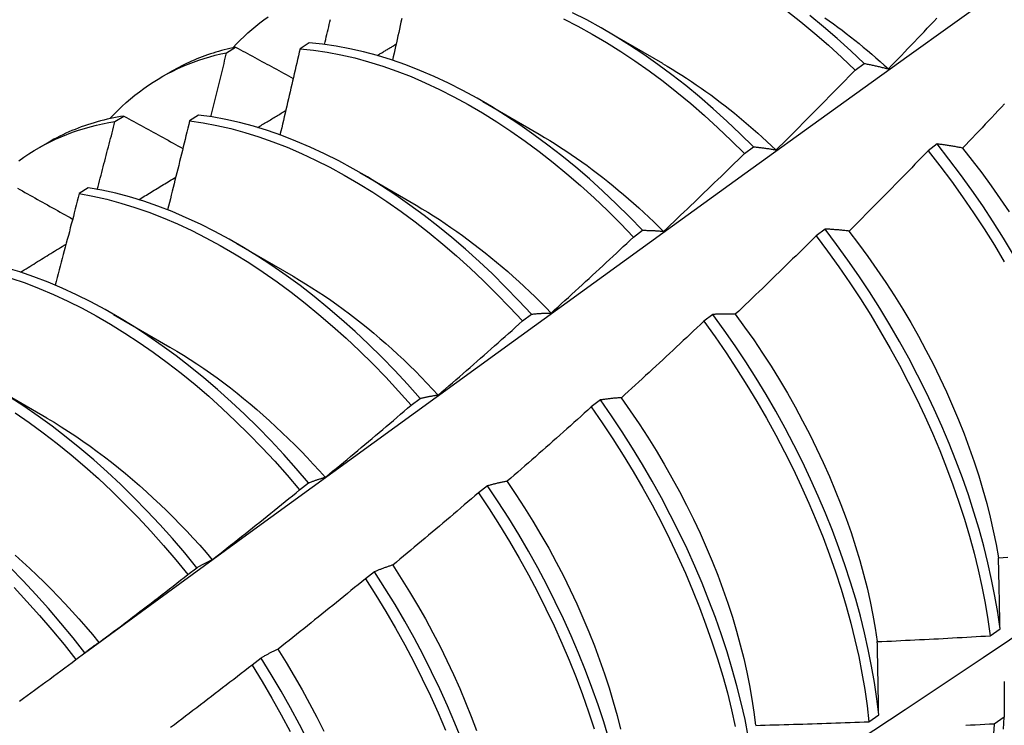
# Model space of a CAD drawing. Header units: inches. Extents: x 13 to 154, y 13 to 90.
# Tile 48 of 56: x 137.645 to 137.923, y 59.904 to 60.103. Entities that reach past the tile are written whole.
import ezdxf

# ---------------------------------------------------------------- set-up
doc = ezdxf.new("R2010")
doc.units = ezdxf.units.IN
doc.header["$MEASUREMENT"] = 0
doc.layers.add('Visible Edges(ANSI)', color=7, linetype='Continuous', lineweight=25)

msp = doc.modelspace()

# ---------------------------------------------------------------- linework, layer by layer
at = {"layer": 'Visible Edges(ANSI)'}
for p, q in [((137.81026, 60.10024), (137.82621, 60.09101)), ((137.70305, 60.094), (137.7056, 60.09556)), ((137.72635, 60.09677), (137.72382, 60.09513)), ((137.88071, 60.08905), (137.88324, 60.09095)), ((137.6846, 60.08707), (137.68741, 60.08869)), ((137.77547, 60.0802), (137.79142, 60.07097)), ((137.67149, 60.07454), (137.67404, 60.07611)), ((137.69512, 60.07638), (137.69259, 60.07473)), ((137.6498, 60.06703), (137.65261, 60.06865)), ((137.90387, 60.06821), (137.90131, 60.06627)), ((137.84941, 60.06553), (137.85195, 60.06743)), ((137.74067, 60.06016), (137.75662, 60.05093)), ((137.66392, 60.05584), (137.6614, 60.05418)), ((137.81807, 60.04191), (137.8206, 60.04383)), ((137.87221, 60.04417), (137.86965, 60.04223)), ((137.70587, 60.04012), (137.72182, 60.03089)), ((137.67107, 60.02008), (137.68702, 60.01085)), ((137.78666, 60.0182), (137.7892, 60.02012)), ((137.84049, 60.02006), (137.83793, 60.01811)), ((137.63627, 60.00004), (137.65222, 59.99081)), ((137.75521, 59.9944), (137.75775, 59.99633)), ((137.8087, 59.99588), (137.80612, 59.99392)), ((137.72369, 59.97052), (137.72624, 59.97245)), ((137.77683, 59.97163), (137.77425, 59.96967)), ((137.6921, 59.94656), (137.69466, 59.9485)), ((137.74488, 59.94733), (137.74229, 59.94537)), ((137.91889, 59.92928), (137.92166, 59.93125)), ((137.66046, 59.92252), (137.66302, 59.92446)), ((137.71284, 59.92298), (137.71025, 59.92101)), ((137.88458, 59.905), (137.88736, 59.90696)), ((137.92283, 59.90625), (137.92, 59.90432))]:
    msp.add_line(p, q, dxfattribs=at)
at = {"layer": 'Visible Edges(ANSI)', "flags": 128}
for points in [[(137.66291, 59.92439), (137.68634, 59.94146), (137.70974, 59.9585), (137.7331, 59.9755), (137.75645, 59.99246), (137.77976, 60.00938), (137.80305, 60.02626), (137.82632, 60.04309), (137.84956, 60.05988), (137.87278, 60.07663), (137.89599, 60.09333), (137.91917, 60.10998), (137.94234, 60.12658), (137.96549, 60.14313), (137.98862, 60.15964), (138.01174, 60.17608), (138.03485, 60.19248), (138.05795, 60.20882), (138.08104, 60.22511), (138.10412, 60.24134)], [(137.70484, 60.0954), (137.70587, 60.09649), (137.70692, 60.09755), (137.70798, 60.09859), (137.70907, 60.09959), (137.71018, 60.10057), (137.7113, 60.10151), (137.71245, 60.10243), (137.71362, 60.10331), (137.7148, 60.10417)], [(137.85195, 60.06743), (137.84822, 60.07112), (137.84444, 60.0747), (137.84062, 60.07815), (137.83675, 60.08149), (137.83285, 60.08469), (137.82891, 60.08777), (137.82495, 60.0907), (137.82096, 60.0935), (137.81695, 60.09616), (137.81292, 60.09867), (137.80889, 60.10103), (137.80484, 60.10324), (137.8008, 60.10529)], [(137.86143, 60.10578), (137.86537, 60.10269), (137.86927, 60.09946), (137.87313, 60.09611), (137.87694, 60.09264), (137.88071, 60.08905)], [(137.88324, 60.09095), (137.87947, 60.09453), (137.87565, 60.09799), (137.87178, 60.10133), (137.86788, 60.10454)], [(137.87211, 60.10389), (137.87334, 60.10302), (137.87456, 60.10214), (137.87578, 60.10125), (137.87699, 60.10034), (137.8782, 60.09942), (137.87941, 60.09848), (137.88062, 60.09753), (137.88182, 60.09656), (137.88301, 60.09558), (137.88421, 60.09459), (137.88539, 60.09358), (137.88658, 60.09256), (137.88776, 60.09152), (137.88893, 60.09047), (137.8901, 60.08941)], [(137.8901, 60.08942), (137.89102, 60.09037), (137.89194, 60.09133), (137.89286, 60.09228), (137.89378, 60.09323), (137.8947, 60.09419), (137.89561, 60.09514), (137.89653, 60.0961), (137.89744, 60.09705), (137.89836, 60.09801), (137.89927, 60.09897), (137.90018, 60.09993), (137.90109, 60.10089), (137.902, 60.10185), (137.90291, 60.10281), (137.90382, 60.10377)], [(137.73073, 60.09632), (137.7309, 60.09703), (137.73107, 60.09774), (137.73123, 60.09845), (137.7314, 60.09915), (137.73157, 60.09986), (137.73173, 60.10057), (137.7319, 60.10128), (137.73206, 60.10199), (137.73223, 60.10269), (137.73239, 60.1034)], [(137.75255, 60.10362), (137.75234, 60.10264), (137.75212, 60.10166), (137.7519, 60.10068), (137.75169, 60.0997), (137.75147, 60.09872), (137.75126, 60.09774), (137.75104, 60.09676), (137.75082, 60.09578), (137.7506, 60.0948), (137.75038, 60.09382), (137.75016, 60.09283), (137.74994, 60.09185)], [(137.7983, 60.10352), (137.80234, 60.10145), (137.80638, 60.09923), (137.81041, 60.09686), (137.81444, 60.09434), (137.81845, 60.09167), (137.82244, 60.08887), (137.8264, 60.08592), (137.83034, 60.08283), (137.83424, 60.07962), (137.8381, 60.07628), (137.84192, 60.07281), (137.84569, 60.06923), (137.84941, 60.06553)], [(137.7056, 60.09556), (137.70479, 60.09539), (137.70398, 60.0952), (137.70318, 60.09501), (137.70238, 60.0948), (137.70159, 60.09459), (137.7008, 60.09437), (137.70001, 60.09413), (137.69923, 60.09389), (137.69846, 60.09364), (137.69769, 60.09337), (137.69692, 60.0931), (137.69616, 60.09282), (137.6954, 60.09253), (137.69465, 60.09223), (137.6939, 60.09192), (137.69316, 60.0916), (137.69242, 60.09126), (137.69169, 60.09092), (137.69097, 60.09058), (137.69024, 60.09022), (137.68953, 60.08985), (137.68882, 60.08947), (137.68811, 60.08908), (137.68741, 60.08869)], [(137.7056, 60.09556), (137.70628, 60.0952), (137.70695, 60.09483), (137.70762, 60.09446), (137.7083, 60.0941), (137.70898, 60.09373), (137.70965, 60.09336), (137.71033, 60.093), (137.71101, 60.09263), (137.71168, 60.09226), (137.71236, 60.09189), (137.71304, 60.09153), (137.71372, 60.09116), (137.7144, 60.09079), (137.71508, 60.09043), (137.71576, 60.09006), (137.71644, 60.08969), (137.71712, 60.08932), (137.7178, 60.08896), (137.71848, 60.08859), (137.71916, 60.08822), (137.71984, 60.08785), (137.72053, 60.08748), (137.72121, 60.08712), (137.72189, 60.08675)], [(137.8206, 60.04383), (137.81693, 60.04762), (137.8132, 60.0513), (137.80942, 60.05487), (137.80559, 60.05832), (137.80172, 60.06164), (137.79782, 60.06484), (137.79388, 60.0679), (137.78991, 60.07083), (137.78592, 60.07362), (137.78191, 60.07627), (137.77788, 60.07877), (137.77385, 60.08112), (137.76981, 60.08332), (137.76576, 60.08537), (137.76173, 60.08725), (137.7577, 60.08898), (137.75368, 60.09054), (137.74969, 60.09194), (137.74571, 60.09317), (137.74177, 60.09423), (137.73785, 60.09512), (137.73398, 60.09585), (137.73014, 60.0964), (137.72635, 60.09677)], [(137.74561, 60.0932), (137.74583, 60.09333), (137.74605, 60.09347), (137.74628, 60.0936), (137.7465, 60.09373), (137.74672, 60.09387), (137.74695, 60.094), (137.74717, 60.09413), (137.74739, 60.09427), (137.74762, 60.0944), (137.74784, 60.09453), (137.74806, 60.09467), (137.74828, 60.0948), (137.74851, 60.09493), (137.74873, 60.09507), (137.74895, 60.0952), (137.74918, 60.09533), (137.7494, 60.09547), (137.74962, 60.0956), (137.74985, 60.09574), (137.75007, 60.09587), (137.75029, 60.096), (137.75052, 60.09614), (137.75074, 60.09627), (137.75096, 60.0964)], [(137.67004, 60.07536), (137.67116, 60.07655), (137.67231, 60.0777), (137.67348, 60.07882), (137.67467, 60.07991), (137.67589, 60.08096), (137.67713, 60.08197), (137.67839, 60.08295), (137.67968, 60.0839), (137.68098, 60.08481), (137.68231, 60.08568), (137.68366, 60.08652), (137.68504, 60.08732), (137.68643, 60.08808), (137.68785, 60.0888), (137.68928, 60.08949), (137.69074, 60.09015), (137.69221, 60.09076), (137.6937, 60.09134), (137.69522, 60.09187), (137.69675, 60.09237), (137.6983, 60.09284), (137.69986, 60.09326), (137.70145, 60.09365), (137.70305, 60.094)], [(137.6986, 60.0759), (137.69879, 60.07666), (137.69897, 60.07741), (137.69916, 60.07816), (137.69935, 60.07892), (137.69954, 60.07967), (137.69972, 60.08043), (137.69991, 60.08118), (137.7001, 60.08194), (137.70028, 60.08269), (137.70047, 60.08344), (137.70066, 60.0842), (137.70084, 60.08495), (137.70103, 60.08571), (137.70121, 60.08646), (137.7014, 60.08721), (137.70158, 60.08797), (137.70177, 60.08872), (137.70195, 60.08947), (137.70213, 60.09023), (137.70232, 60.09098), (137.7025, 60.09174), (137.70268, 60.09249), (137.70287, 60.09324), (137.70305, 60.094)], [(137.72382, 60.09513), (137.72359, 60.09412), (137.72336, 60.0931), (137.72313, 60.09209), (137.72289, 60.09108), (137.72266, 60.09006), (137.72243, 60.08905), (137.72219, 60.08803), (137.72196, 60.08702), (137.72172, 60.086), (137.72149, 60.08499), (137.72125, 60.08397), (137.72101, 60.08296), (137.72078, 60.08195), (137.72054, 60.08093), (137.7203, 60.07991), (137.72006, 60.0789), (137.71982, 60.07788), (137.71958, 60.07687), (137.71934, 60.07585), (137.7191, 60.07484), (137.71886, 60.07382), (137.71862, 60.07281), (137.71838, 60.07179), (137.71814, 60.07077)], [(137.72382, 60.09513), (137.72762, 60.09474), (137.73146, 60.09418), (137.73534, 60.09344), (137.73925, 60.09254), (137.7432, 60.09146), (137.74718, 60.09022), (137.75118, 60.08881), (137.75519, 60.08723), (137.75922, 60.0855), (137.76326, 60.0836), (137.7673, 60.08154), (137.77134, 60.07933), (137.77538, 60.07697), (137.7794, 60.07446), (137.78341, 60.0718), (137.7874, 60.069), (137.79137, 60.06606), (137.79531, 60.06298), (137.79921, 60.05977), (137.80307, 60.05644), (137.8069, 60.05298), (137.81067, 60.0494), (137.8144, 60.04571), (137.81807, 60.04191)], [(137.82622, 60.09097), (137.8276, 60.09016), (137.82897, 60.08934), (137.83034, 60.0885), (137.83171, 60.08764), (137.83308, 60.08676), (137.83445, 60.08586), (137.83581, 60.08493), (137.83717, 60.08399), (137.83853, 60.08304), (137.83988, 60.08206), (137.84123, 60.08106), (137.84257, 60.08004), (137.84392, 60.07901), (137.84525, 60.07796), (137.84659, 60.07689), (137.84791, 60.0758), (137.84924, 60.07469), (137.85055, 60.07357), (137.85187, 60.07243), (137.85317, 60.07127), (137.85447, 60.0701), (137.85577, 60.06891), (137.85705, 60.06771), (137.85834, 60.06649)], [(137.88324, 60.09095), (137.88352, 60.0909), (137.8838, 60.09084), (137.88408, 60.09079), (137.88436, 60.09073), (137.88464, 60.09068), (137.88492, 60.09062), (137.8852, 60.09056), (137.88549, 60.0905), (137.88577, 60.09044), (137.88605, 60.09038), (137.88634, 60.09032), (137.88662, 60.09026), (137.88691, 60.09019), (137.8872, 60.09013), (137.88748, 60.09006), (137.88777, 60.08999), (137.88806, 60.08993), (137.88835, 60.08986), (137.88864, 60.08979), (137.88893, 60.08972), (137.88922, 60.08964), (137.88952, 60.08957), (137.88981, 60.0895), (137.8901, 60.08942)], [(137.85836, 60.06652), (137.8593, 60.06745), (137.86024, 60.06838), (137.86118, 60.06931), (137.86212, 60.07024), (137.86306, 60.07117), (137.86399, 60.0721), (137.86493, 60.07304), (137.86586, 60.07397), (137.8668, 60.07491), (137.86773, 60.07585), (137.86866, 60.07678), (137.86959, 60.07772), (137.87053, 60.07866), (137.87146, 60.0796), (137.87239, 60.08054), (137.87331, 60.08149), (137.87424, 60.08243), (137.87517, 60.08337), (137.8761, 60.08432), (137.87702, 60.08526), (137.87795, 60.08621), (137.87887, 60.08715), (137.87979, 60.0881), (137.88071, 60.08905)], [(137.92295, 60.07956), (137.92204, 60.07859), (137.92113, 60.07763), (137.92022, 60.07666), (137.91931, 60.0757), (137.9184, 60.07473), (137.91749, 60.07377), (137.91657, 60.07281), (137.91566, 60.07185), (137.91474, 60.07089), (137.91383, 60.06993), (137.91291, 60.06897), (137.91199, 60.06801), (137.91107, 60.06705)], [(137.67404, 60.07611), (137.67308, 60.07596), (137.67212, 60.07578), (137.67117, 60.0756), (137.67022, 60.0754), (137.66928, 60.07519), (137.66834, 60.07496), (137.66742, 60.07472), (137.66649, 60.07447), (137.66558, 60.0742), (137.66467, 60.07392), (137.66376, 60.07363), (137.66286, 60.07333), (137.66197, 60.07301), (137.66109, 60.07268), (137.66021, 60.07233), (137.65934, 60.07198), (137.65847, 60.0716), (137.65761, 60.07122), (137.65676, 60.07082), (137.65592, 60.07041), (137.65508, 60.06999), (137.65425, 60.06956), (137.65343, 60.06911), (137.65261, 60.06865)], [(137.67404, 60.07611), (137.67473, 60.07573), (137.67542, 60.07535), (137.67611, 60.07497), (137.6768, 60.07459), (137.67749, 60.07421), (137.67818, 60.07383), (137.67887, 60.07345), (137.67956, 60.07307), (137.68025, 60.07268), (137.68094, 60.0723), (137.68164, 60.07192), (137.68233, 60.07154), (137.68302, 60.07116), (137.68372, 60.07077), (137.68441, 60.07039), (137.68511, 60.07001), (137.68581, 60.06963), (137.6865, 60.06924), (137.6872, 60.06886), (137.6879, 60.06848), (137.68859, 60.0681), (137.68929, 60.06771), (137.68999, 60.06733), (137.69069, 60.06695)], [(137.7892, 60.02012), (137.78559, 60.02401), (137.78191, 60.0278), (137.77818, 60.03148), (137.7744, 60.03504), (137.77057, 60.03848), (137.7667, 60.0418), (137.76279, 60.04499), (137.75885, 60.04804), (137.75488, 60.05096), (137.75088, 60.05375), (137.74687, 60.05639), (137.74284, 60.05888), (137.73881, 60.06122), (137.73477, 60.06341), (137.73073, 60.06544), (137.72669, 60.06732), (137.72266, 60.06904), (137.71865, 60.07059), (137.71465, 60.07198), (137.71068, 60.0732), (137.70674, 60.07425), (137.70282, 60.07513), (137.69895, 60.07584), (137.69512, 60.07638)], [(137.71181, 60.07287), (137.71214, 60.07307), (137.71248, 60.07327), (137.71281, 60.07347), (137.71314, 60.07367), (137.71347, 60.07387), (137.7138, 60.07407), (137.71413, 60.07427), (137.71447, 60.07447), (137.7148, 60.07467), (137.71513, 60.07487), (137.71546, 60.07507), (137.71579, 60.07527), (137.71612, 60.07547), (137.71646, 60.07567), (137.71679, 60.07587), (137.71712, 60.07607), (137.71745, 60.07627), (137.71778, 60.07647), (137.71811, 60.07667), (137.71845, 60.07687), (137.71878, 60.07707), (137.71911, 60.07727), (137.71944, 60.07747), (137.71977, 60.07767)], [(137.64434, 60.06347), (137.64574, 60.06447), (137.64718, 60.06542), (137.64864, 60.06634), (137.65012, 60.06721), (137.65163, 60.06804), (137.65316, 60.06882), (137.65472, 60.06956), (137.6563, 60.07026), (137.6579, 60.07091), (137.65953, 60.07152), (137.66118, 60.07209), (137.66285, 60.07261), (137.66453, 60.07308), (137.66624, 60.07351), (137.66797, 60.0739), (137.66972, 60.07424), (137.67149, 60.07454)], [(137.6665, 60.05539), (137.66671, 60.05619), (137.66692, 60.05699), (137.66713, 60.05779), (137.66734, 60.05859), (137.66756, 60.05938), (137.66777, 60.06018), (137.66797, 60.06098), (137.66818, 60.06178), (137.66839, 60.06257), (137.6686, 60.06337), (137.66881, 60.06417), (137.66902, 60.06497), (137.66923, 60.06576), (137.66943, 60.06656), (137.66964, 60.06736), (137.66985, 60.06816), (137.67005, 60.06896), (137.67026, 60.06975), (137.67047, 60.07055), (137.67067, 60.07135), (137.67088, 60.07214), (137.67108, 60.07294), (137.67129, 60.07374), (137.67149, 60.07454)], [(137.69259, 60.07473), (137.69234, 60.07368), (137.69208, 60.07264), (137.69183, 60.07159), (137.69157, 60.07055), (137.69132, 60.0695), (137.69106, 60.06845), (137.6908, 60.06741), (137.69054, 60.06636), (137.69029, 60.06531), (137.69003, 60.06426), (137.68977, 60.06322), (137.68951, 60.06217), (137.68925, 60.06112), (137.68899, 60.06008), (137.68872, 60.05903), (137.68846, 60.05798), (137.6882, 60.05693), (137.68794, 60.05589), (137.68767, 60.05484), (137.68741, 60.05379), (137.68715, 60.05274), (137.68688, 60.0517), (137.68662, 60.05065), (137.68635, 60.0496)], [(137.69259, 60.07473), (137.69643, 60.07418), (137.70031, 60.07345), (137.70422, 60.07256), (137.70817, 60.07149), (137.71214, 60.07026), (137.71614, 60.06886), (137.72016, 60.06729), (137.72418, 60.06556), (137.72822, 60.06368), (137.73226, 60.06163), (137.7363, 60.05943), (137.74034, 60.05707), (137.74437, 60.05457), (137.74838, 60.05192), (137.75237, 60.04913), (137.75634, 60.0462), (137.76027, 60.04313), (137.76418, 60.03993), (137.76805, 60.0366), (137.77187, 60.03315), (137.77565, 60.02958), (137.77938, 60.0259), (137.78305, 60.0221), (137.78666, 60.0182)], [(137.79141, 60.07096), (137.79292, 60.07007), (137.79443, 60.06916), (137.79594, 60.06822), (137.79744, 60.06726), (137.79894, 60.06627), (137.80044, 60.06526), (137.80194, 60.06423), (137.80343, 60.06318), (137.80492, 60.0621), (137.8064, 60.061), (137.80788, 60.05988), (137.80936, 60.05874), (137.81083, 60.05758), (137.81229, 60.05639), (137.81375, 60.05519), (137.8152, 60.05396), (137.81665, 60.05272), (137.81809, 60.05145), (137.81952, 60.05017), (137.82095, 60.04887), (137.82236, 60.04755), (137.82377, 60.04621), (137.82517, 60.04485), (137.82657, 60.04347)], [(137.91107, 60.06705), (137.91077, 60.06711), (137.91046, 60.06717), (137.91015, 60.06723), (137.90984, 60.06728), (137.90954, 60.06734), (137.90923, 60.06739), (137.90893, 60.06745), (137.90862, 60.0675), (137.90832, 60.06755), (137.90802, 60.0676), (137.90772, 60.06765), (137.90742, 60.0677), (137.90712, 60.06775), (137.90682, 60.06779), (137.90652, 60.06784), (137.90622, 60.06789), (137.90592, 60.06793), (137.90563, 60.06797), (137.90533, 60.06802), (137.90504, 60.06806), (137.90474, 60.0681), (137.90445, 60.06814), (137.90416, 60.06818), (137.90387, 60.06821)], [(137.92547, 60.03691), (137.92266, 60.04157), (137.91975, 60.04617), (137.91675, 60.05072), (137.91365, 60.0552), (137.91047, 60.05962), (137.90721, 60.06396), (137.90387, 60.06821)], [(137.82658, 60.04352), (137.82754, 60.04443), (137.8285, 60.04534), (137.82946, 60.04625), (137.83042, 60.04716), (137.83138, 60.04807), (137.83233, 60.04898), (137.83329, 60.04989), (137.83424, 60.0508), (137.8352, 60.05172), (137.83615, 60.05263), (137.8371, 60.05355), (137.83805, 60.05446), (137.83901, 60.05538), (137.83996, 60.0563), (137.8409, 60.05722), (137.84185, 60.05814), (137.8428, 60.05906), (137.84375, 60.05998), (137.84469, 60.0609), (137.84564, 60.06183), (137.84659, 60.06275), (137.84753, 60.06368), (137.84847, 60.0646), (137.84941, 60.06553)], [(137.85195, 60.06743), (137.85221, 60.06741), (137.85247, 60.06738), (137.85273, 60.06735), (137.85299, 60.06732), (137.85325, 60.06729), (137.85351, 60.06726), (137.85378, 60.06723), (137.85404, 60.06719), (137.85431, 60.06716), (137.85457, 60.06712), (137.85484, 60.06709), (137.85511, 60.06705), (137.85537, 60.06701), (137.85564, 60.06697), (137.85591, 60.06693), (137.85618, 60.06689), (137.85645, 60.06684), (137.85672, 60.0668), (137.85699, 60.06676), (137.85727, 60.06671), (137.85754, 60.06666), (137.85781, 60.06661), (137.85809, 60.06657), (137.85836, 60.06652)], [(137.90131, 60.06627), (137.90039, 60.06532), (137.89947, 60.06437), (137.89854, 60.06341), (137.89762, 60.06246), (137.8967, 60.06151), (137.89577, 60.06056), (137.89485, 60.05961), (137.89392, 60.05866), (137.89299, 60.05772), (137.89206, 60.05677), (137.89113, 60.05582), (137.8902, 60.05488), (137.88927, 60.05393), (137.88834, 60.05299), (137.88741, 60.05205), (137.88648, 60.05111), (137.88554, 60.05017), (137.88461, 60.04922), (137.88367, 60.04829), (137.88274, 60.04735), (137.8818, 60.04641), (137.88086, 60.04547), (137.87993, 60.04454), (137.87899, 60.0436)], [(137.90131, 60.06627), (137.90465, 60.06201), (137.90791, 60.05766), (137.91108, 60.05325), (137.91417, 60.04876), (137.91716, 60.04421), (137.92006, 60.0396), (137.92287, 60.03494)], [(137.91104, 60.06703), (137.9138, 60.06355), (137.9165, 60.06001), (137.91914, 60.05641), (137.9217, 60.05275), (137.9242, 60.04905)], [(137.67821, 60.05246), (137.67864, 60.05273), (137.67908, 60.05299), (137.67951, 60.05326), (137.67995, 60.05353), (137.68039, 60.05379), (137.68082, 60.05406), (137.68126, 60.05432), (137.6817, 60.05459), (137.68213, 60.05486), (137.68257, 60.05512), (137.683, 60.05539), (137.68344, 60.05565), (137.68388, 60.05592), (137.68431, 60.05618), (137.68475, 60.05645), (137.68519, 60.05672), (137.68562, 60.05698), (137.68606, 60.05725), (137.6865, 60.05751), (137.68693, 60.05778), (137.68737, 60.05804), (137.6878, 60.05831), (137.68824, 60.05857), (137.68868, 60.05884)], [(137.78373, 59.83546), (137.80603, 59.85), (137.82829, 59.86457), (137.85051, 59.87917), (137.87268, 59.8938), (137.89482, 59.90846), (137.91692, 59.92315), (137.93897, 59.93787), (137.96099, 59.95262), (137.98296, 59.96739), (138.0049, 59.98219), (138.02679, 59.99702), (138.04865, 60.01186), (138.07047, 60.02673), (138.09224, 60.04162), (138.11398, 60.05653)], [(137.64395, 60.05572), (137.64465, 60.05533), (137.64535, 60.05493), (137.64606, 60.05454), (137.64676, 60.05414), (137.64747, 60.05375), (137.64817, 60.05335), (137.64888, 60.05295), (137.64959, 60.05256), (137.65029, 60.05216), (137.651, 60.05177), (137.65171, 60.05137), (137.65242, 60.05097), (137.65313, 60.05058), (137.65384, 60.05018), (137.65455, 60.04978), (137.65526, 60.04938), (137.65597, 60.04899), (137.65669, 60.04859), (137.6574, 60.04819), (137.65811, 60.04779), (137.65883, 60.0474), (137.65954, 60.047)], [(137.6614, 60.05418), (137.66113, 60.0531), (137.66085, 60.05202), (137.66057, 60.05095), (137.66029, 60.04987), (137.66001, 60.04879), (137.65973, 60.04772), (137.65945, 60.04664), (137.65916, 60.04556), (137.65888, 60.04449), (137.6586, 60.04341), (137.65832, 60.04233), (137.65803, 60.04126), (137.65775, 60.04018), (137.65746, 60.0391), (137.65718, 60.03802), (137.65689, 60.03695), (137.65661, 60.03587), (137.65632, 60.03479), (137.65603, 60.03371), (137.65574, 60.03264), (137.65546, 60.03156), (137.65517, 60.03048), (137.65488, 60.0294), (137.65459, 60.02833)], [(137.6614, 60.05418), (137.66528, 60.05346), (137.66919, 60.05258), (137.67314, 60.05152), (137.67711, 60.0503), (137.6811, 60.04891), (137.68512, 60.04735), (137.68915, 60.04563), (137.69318, 60.04375), (137.69722, 60.04172), (137.70127, 60.03952), (137.7053, 60.03718), (137.70933, 60.03468), (137.71334, 60.03204), (137.71733, 60.02926), (137.7213, 60.02633), (137.72524, 60.02327), (137.72915, 60.02008), (137.73302, 60.01676), (137.73685, 60.01332), (137.74063, 60.00976), (137.74436, 60.00608), (137.74804, 60.00229), (137.75165, 59.9984), (137.75521, 59.9944)], [(137.75775, 59.99633), (137.75419, 60.00032), (137.75057, 60.0042), (137.74689, 60.00798), (137.74316, 60.01165), (137.73937, 60.01521), (137.73554, 60.01864), (137.73167, 60.02195), (137.72776, 60.02513), (137.72381, 60.02818), (137.71984, 60.03109), (137.71585, 60.03387), (137.71183, 60.0365), (137.70781, 60.03898), (137.70377, 60.04132), (137.69973, 60.0435), (137.69569, 60.04552), (137.69165, 60.04739), (137.68762, 60.04909), (137.68361, 60.05064), (137.67962, 60.05201), (137.67565, 60.05323), (137.6717, 60.05427), (137.66779, 60.05514), (137.66392, 60.05584)], [(137.75661, 60.05088), (137.75825, 60.04991), (137.7599, 60.04891), (137.76154, 60.04788), (137.76319, 60.04683), (137.76482, 60.04575), (137.76646, 60.04464), (137.76809, 60.0435), (137.76971, 60.04234), (137.77133, 60.04115), (137.77295, 60.03994), (137.77456, 60.0387), (137.77616, 60.03744), (137.77776, 60.03615), (137.77935, 60.03483), (137.78093, 60.0335), (137.7825, 60.03214), (137.78407, 60.03075), (137.78563, 60.02934), (137.78717, 60.02791), (137.78871, 60.02646), (137.79024, 60.02499), (137.79176, 60.02349), (137.79326, 60.02197), (137.79476, 60.02044)], [(137.8206, 60.04383), (137.82084, 60.04382), (137.82109, 60.04382), (137.82133, 60.04382), (137.82157, 60.04382), (137.82182, 60.04381), (137.82206, 60.0438), (137.82231, 60.0438), (137.82255, 60.04379), (137.8228, 60.04378), (137.82305, 60.04377), (137.8233, 60.04376), (137.82355, 60.04375), (137.8238, 60.04373), (137.82405, 60.04372), (137.8243, 60.04371), (137.82455, 60.04369), (137.8248, 60.04367), (137.82505, 60.04365), (137.82531, 60.04363), (137.82556, 60.04361), (137.82581, 60.04359), (137.82607, 60.04357), (137.82633, 60.04355), (137.82658, 60.04352)], [(137.87899, 60.0436), (137.8787, 60.04364), (137.87841, 60.04367), (137.87812, 60.0437), (137.87783, 60.04373), (137.87754, 60.04377), (137.87725, 60.0438), (137.87697, 60.04382), (137.87668, 60.04385), (137.8764, 60.04388), (137.87611, 60.04391), (137.87583, 60.04393), (137.87555, 60.04395), (137.87527, 60.04398), (137.87499, 60.044), (137.87471, 60.04402), (137.87443, 60.04404), (137.87415, 60.04406), (137.87387, 60.04408), (137.87359, 60.0441), (137.87331, 60.04411), (137.87304, 60.04413), (137.87276, 60.04414), (137.87249, 60.04416), (137.87221, 60.04417)], [(137.92166, 59.93125), (137.921, 59.93582), (137.92021, 59.94045), (137.91929, 59.94512), (137.91824, 59.94984), (137.91705, 59.9546), (137.91574, 59.95939), (137.91429, 59.96421), (137.91272, 59.96904), (137.91103, 59.97389), (137.90921, 59.97875), (137.90727, 59.98361), (137.90521, 59.98846), (137.90304, 59.9933), (137.90075, 59.99813), (137.89835, 60.00294), (137.89584, 60.00771), (137.89323, 60.01245), (137.89051, 60.01715), (137.88769, 60.0218), (137.88478, 60.02641), (137.88177, 60.03095), (137.87867, 60.03543), (137.87548, 60.03984), (137.87221, 60.04417)], [(137.87896, 60.04357), (137.88167, 60.04003), (137.88431, 60.03644), (137.88688, 60.03279), (137.88939, 60.02909), (137.89181, 60.02535), (137.89416, 60.02156), (137.89643, 60.01774), (137.89862, 60.01388), (137.90072, 60.01), (137.90274, 60.00608), (137.90467, 60.00215), (137.90651, 59.9982), (137.90826, 59.99424), (137.90992, 59.99028), (137.91149, 59.98631), (137.91296, 59.98235), (137.91434, 59.97839), (137.91562, 59.97445), (137.9168, 59.97052), (137.91788, 59.96662), (137.91886, 59.96274), (137.91974, 59.95889), (137.92052, 59.95508), (137.92119, 59.95131)], [(137.64477, 60.03199), (137.64531, 60.03232), (137.64585, 60.03265), (137.64639, 60.03298), (137.64692, 60.03331), (137.64746, 60.03364), (137.648, 60.03397), (137.64854, 60.0343), (137.64907, 60.03463), (137.64961, 60.03496), (137.65015, 60.03529), (137.65069, 60.03562), (137.65122, 60.03595), (137.65176, 60.03628), (137.6523, 60.03661), (137.65284, 60.03694), (137.65338, 60.03727), (137.65391, 60.0376), (137.65445, 60.03793), (137.65499, 60.03826), (137.65553, 60.03859), (137.65606, 60.03892), (137.6566, 60.03925), (137.65714, 60.03958), (137.65768, 60.03991)], [(137.79476, 60.02045), (137.79574, 60.02133), (137.79672, 60.02222), (137.7977, 60.0231), (137.79868, 60.02399), (137.79965, 60.02488), (137.80063, 60.02577), (137.8016, 60.02665), (137.80258, 60.02755), (137.80355, 60.02844), (137.80452, 60.02933), (137.8055, 60.03022), (137.80647, 60.03112), (137.80744, 60.03201), (137.80841, 60.03291), (137.80938, 60.0338), (137.81035, 60.0347), (137.81131, 60.0356), (137.81228, 60.0365), (137.81325, 60.0374), (137.81421, 60.0383), (137.81518, 60.0392), (137.81614, 60.04011), (137.8171, 60.04101), (137.81807, 60.04191)], [(137.86965, 60.04223), (137.86871, 60.04129), (137.86777, 60.04036), (137.86683, 60.03943), (137.86588, 60.0385), (137.86494, 60.03757), (137.86399, 60.03665), (137.86304, 60.03572), (137.8621, 60.03479), (137.86115, 60.03387), (137.8602, 60.03294), (137.85925, 60.03202), (137.8583, 60.0311), (137.85735, 60.03017), (137.8564, 60.02925), (137.85545, 60.02833), (137.85449, 60.02741), (137.85354, 60.0265), (137.85258, 60.02558), (137.85163, 60.02466), (137.85067, 60.02375), (137.84972, 60.02283), (137.84876, 60.02192), (137.8478, 60.021), (137.84684, 60.02009)], [(137.86965, 60.04223), (137.87292, 60.03789), (137.87609, 60.03347), (137.87919, 60.02899), (137.88219, 60.02444), (137.8851, 60.01983), (137.88791, 60.01518), (137.89062, 60.01047), (137.89323, 60.00573), (137.89573, 60.00095), (137.89812, 59.99615), (137.9004, 59.99132), (137.90256, 59.98647), (137.90461, 59.98162), (137.90654, 59.97676), (137.90835, 59.9719), (137.91004, 59.96706), (137.9116, 59.96222), (137.91303, 59.95741), (137.91433, 59.95262), (137.91551, 59.94786), (137.91655, 59.94315), (137.91747, 59.93847), (137.91825, 59.93385), (137.91889, 59.92928)], [(137.72624, 59.97245), (137.72274, 59.97653), (137.71918, 59.98051), (137.71556, 59.98439), (137.71187, 59.98816), (137.70813, 59.99183), (137.70435, 59.99537), (137.70051, 59.9988), (137.69664, 60.0021), (137.69272, 60.00528), (137.68878, 60.00832), (137.68481, 60.01122), (137.68081, 60.01399), (137.6768, 60.01661), (137.67277, 60.01908), (137.66873, 60.02141), (137.66469, 60.02358), (137.66065, 60.0256), (137.65661, 60.02745), (137.65259, 60.02915), (137.64858, 60.03068), (137.64458, 60.03205), (137.64061, 60.03325)], [(137.64207, 60.03033), (137.64607, 60.02895), (137.65008, 60.02741), (137.65411, 60.0257), (137.65814, 60.02383), (137.66219, 60.0218), (137.66623, 60.01962), (137.67026, 60.01728), (137.67429, 60.0148), (137.6783, 60.01216), (137.6823, 60.00939), (137.68627, 60.00647), (137.69021, 60.00342), (137.69412, 60.00024), (137.69799, 59.99692), (137.70182, 59.99349), (137.70561, 59.98993), (137.70934, 59.98626), (137.71302, 59.98248), (137.71664, 59.97859), (137.7202, 59.97461), (137.72369, 59.97052)], [(137.72182, 60.03083), (137.72361, 60.02978), (137.72539, 60.02871), (137.72717, 60.02759), (137.72894, 60.02645), (137.73071, 60.02527), (137.73248, 60.02406), (137.73424, 60.02282), (137.736, 60.02155), (137.73775, 60.02025), (137.73949, 60.01892), (137.74122, 60.01755), (137.74295, 60.01616), (137.74467, 60.01473), (137.74638, 60.01328), (137.74807, 60.0118), (137.74976, 60.01029), (137.75144, 60.00875), (137.75311, 60.00719), (137.75477, 60.00559), (137.75641, 60.00398), (137.75805, 60.00234), (137.75966, 60.00067), (137.76127, 59.99898), (137.76286, 59.99727)], [(137.7892, 60.02012), (137.78943, 60.02015), (137.78965, 60.02017), (137.78988, 60.0202), (137.7901, 60.02022), (137.79033, 60.02024), (137.79056, 60.02026), (137.79079, 60.02028), (137.79102, 60.0203), (137.79125, 60.02031), (137.79148, 60.02033), (137.79171, 60.02035), (137.79194, 60.02036), (137.79217, 60.02037), (137.7924, 60.02038), (137.79264, 60.0204), (137.79287, 60.0204), (137.7931, 60.02041), (137.79334, 60.02042), (137.79357, 60.02043), (137.79381, 60.02043), (137.79405, 60.02044), (137.79428, 60.02044), (137.79452, 60.02044), (137.79476, 60.02045)], [(137.76289, 59.99729), (137.76389, 59.99815), (137.76489, 59.99901), (137.76589, 59.99988), (137.76689, 60.00074), (137.76788, 60.0016), (137.76888, 60.00247), (137.76987, 60.00334), (137.77087, 60.0042), (137.77186, 60.00507), (137.77285, 60.00594), (137.77384, 60.00681), (137.77483, 60.00768), (137.77582, 60.00855), (137.77681, 60.00943), (137.7778, 60.0103), (137.77879, 60.01117), (137.77978, 60.01205), (137.78076, 60.01293), (137.78175, 60.0138), (137.78273, 60.01468), (137.78372, 60.01556), (137.7847, 60.01644), (137.78568, 60.01732), (137.78666, 60.0182)], [(137.83793, 60.01811), (137.83696, 60.0172), (137.836, 60.01629), (137.83504, 60.01538), (137.83407, 60.01447), (137.83311, 60.01357), (137.83214, 60.01266), (137.83118, 60.01176), (137.83021, 60.01086), (137.82924, 60.00995), (137.82827, 60.00905), (137.8273, 60.00815), (137.82633, 60.00725), (137.82536, 60.00635), (137.82439, 60.00546), (137.82342, 60.00456), (137.82244, 60.00366), (137.82147, 60.00277), (137.82049, 60.00187), (137.81952, 60.00098), (137.81854, 60.00009), (137.81757, 59.9992), (137.81659, 59.9983), (137.81561, 59.99741), (137.81463, 59.99653)], [(137.83793, 60.01811), (137.84111, 60.01369), (137.84421, 60.00921), (137.84721, 60.00467), (137.85013, 60.00007), (137.85295, 59.99541), (137.85566, 59.99071), (137.85828, 59.98597), (137.86078, 59.9812), (137.86318, 59.97639), (137.86547, 59.97157), (137.86764, 59.96672), (137.8697, 59.96187), (137.87163, 59.95701), (137.87345, 59.95215), (137.87514, 59.9473), (137.87671, 59.94247), (137.87815, 59.93765), (137.87946, 59.93286), (137.88064, 59.92811), (137.8817, 59.92339), (137.88262, 59.91871), (137.88341, 59.91408), (137.88406, 59.90951), (137.88458, 59.905)], [(137.84684, 60.02009), (137.84657, 60.0201), (137.8463, 60.02011), (137.84602, 60.02012), (137.84575, 60.02012), (137.84548, 60.02013), (137.84522, 60.02014), (137.84495, 60.02014), (137.84468, 60.02014), (137.84441, 60.02014), (137.84415, 60.02014), (137.84388, 60.02014), (137.84362, 60.02014), (137.84335, 60.02014), (137.84309, 60.02014), (137.84283, 60.02013), (137.84256, 60.02013), (137.8423, 60.02012), (137.84204, 60.02012), (137.84178, 60.02011), (137.84152, 60.0201), (137.84126, 60.02009), (137.84101, 60.02008), (137.84075, 60.02007), (137.84049, 60.02006)], [(137.88736, 59.90696), (137.88683, 59.91148), (137.88616, 59.91605), (137.88536, 59.92068), (137.88443, 59.92536), (137.88337, 59.93008), (137.88218, 59.93485), (137.88086, 59.93964), (137.8794, 59.94445), (137.87783, 59.94929), (137.87613, 59.95414), (137.8743, 59.959), (137.87236, 59.96386), (137.87029, 59.96871), (137.86811, 59.97355), (137.86581, 59.97838), (137.86341, 59.98318), (137.86089, 59.98795), (137.85827, 59.99269), (137.85555, 59.99739), (137.85272, 60.00204), (137.8498, 60.00664), (137.84679, 60.01118), (137.84368, 60.01565), (137.84049, 60.02006)], [(137.84683, 60.02009), (137.84947, 60.01649), (137.85203, 60.01284), (137.85453, 60.00914), (137.85695, 60.00539), (137.85929, 60.0016), (137.86156, 59.99777), (137.86375, 59.99391), (137.86586, 59.99002), (137.86788, 59.98611), (137.86982, 59.98217), (137.87167, 59.97822), (137.87343, 59.97426), (137.8751, 59.9703), (137.87668, 59.96633), (137.87816, 59.96237), (137.87954, 59.95842), (137.88083, 59.95448), (137.88201, 59.95056), (137.8831, 59.94666), (137.88407, 59.94278), (137.88494, 59.93894), (137.88571, 59.93513), (137.88636, 59.93137), (137.88692, 59.92764)], [(137.68702, 60.01083), (137.68894, 60.00971), (137.69086, 60.00854), (137.69277, 60.00733), (137.69468, 60.00609), (137.69658, 60.0048), (137.69848, 60.00348), (137.70037, 60.00212), (137.70225, 60.00073), (137.70413, 59.99929), (137.706, 59.99783), (137.70786, 59.99633), (137.70971, 59.99479), (137.71155, 59.99323), (137.71338, 59.99163), (137.7152, 59.99), (137.717, 59.98833), (137.7188, 59.98664), (137.72058, 59.98492), (137.72235, 59.98317), (137.7241, 59.98139), (137.72584, 59.97959), (137.72756, 59.97776), (137.72927, 59.9759), (137.73096, 59.97401)], [(137.69466, 59.9485), (137.69123, 59.95266), (137.68773, 59.95673), (137.68417, 59.96071), (137.68054, 59.96458), (137.67685, 59.96835), (137.67311, 59.972), (137.66932, 59.97554), (137.66548, 59.97896), (137.66161, 59.98226), (137.65769, 59.98542), (137.65375, 59.98846), (137.64977, 59.99135), (137.64577, 59.99411), (137.64176, 59.99672)], [(137.75775, 59.99633), (137.75796, 59.99638), (137.75816, 59.99643), (137.75837, 59.99648), (137.75858, 59.99653), (137.75879, 59.99658), (137.759, 59.99663), (137.75921, 59.99667), (137.75943, 59.99672), (137.75964, 59.99676), (137.75985, 59.9968), (137.76006, 59.99685), (137.76028, 59.99689), (137.76049, 59.99693), (137.76071, 59.99696), (137.76092, 59.997), (137.76114, 59.99704), (137.76136, 59.99707), (137.76158, 59.99711), (137.76179, 59.99714), (137.76201, 59.99717), (137.76223, 59.9972), (137.76245, 59.99723), (137.76267, 59.99726), (137.76289, 59.99729)], [(137.81463, 59.99653), (137.81438, 59.99651), (137.81412, 59.99649), (137.81387, 59.99648), (137.81361, 59.99646), (137.81336, 59.99644), (137.81311, 59.99642), (137.81286, 59.99639), (137.81261, 59.99637), (137.81236, 59.99635), (137.81211, 59.99632), (137.81186, 59.9963), (137.81161, 59.99627), (137.81137, 59.99624), (137.81112, 59.99621), (137.81088, 59.99619), (137.81063, 59.99615), (137.81039, 59.99612), (137.81014, 59.99609), (137.8099, 59.99606), (137.80966, 59.99602), (137.80942, 59.99599), (137.80918, 59.99595), (137.80894, 59.99591), (137.8087, 59.99588)], [(137.85051, 59.90092), (137.84958, 59.9056), (137.84851, 59.91033), (137.8473, 59.91509), (137.84597, 59.91988), (137.84452, 59.9247), (137.84293, 59.92954), (137.84122, 59.93439), (137.83939, 59.93925), (137.83744, 59.94411), (137.83537, 59.94896), (137.83318, 59.9538), (137.83088, 59.95862), (137.82846, 59.96343), (137.82594, 59.9682), (137.82331, 59.97293), (137.82058, 59.97763), (137.81775, 59.98228), (137.81483, 59.98687), (137.81181, 59.99141), (137.8087, 59.99588)], [(137.81459, 59.99651), (137.81716, 59.99286), (137.81966, 59.98915), (137.82209, 59.9854), (137.82444, 59.98161), (137.82672, 59.97779), (137.82892, 59.97393), (137.83104, 59.97004), (137.83307, 59.96613), (137.83501, 59.9622), (137.83687, 59.95826), (137.83863, 59.9543), (137.8403, 59.95034), (137.84187, 59.94638), (137.84335, 59.94242), (137.84472, 59.93847), (137.846, 59.93453), (137.84717, 59.93061), (137.84825, 59.92671), (137.84922, 59.92283), (137.85009, 59.91899), (137.85086, 59.91518), (137.85153, 59.9114), (137.85209, 59.90767), (137.85255, 59.90399)], [(137.73098, 59.97406), (137.732, 59.9749), (137.73301, 59.97573), (137.73403, 59.97657), (137.73505, 59.97741), (137.73606, 59.97825), (137.73708, 59.97909), (137.73809, 59.97994), (137.7391, 59.98078), (137.74011, 59.98163), (137.74112, 59.98247), (137.74214, 59.98332), (137.74315, 59.98416), (137.74415, 59.98501), (137.74516, 59.98586), (137.74617, 59.98671), (137.74718, 59.98756), (137.74818, 59.98842), (137.74919, 59.98927), (137.75019, 59.99012), (137.7512, 59.99098), (137.7522, 59.99183), (137.7532, 59.99269), (137.7542, 59.99355), (137.75521, 59.9944)], [(137.80612, 59.99392), (137.80514, 59.99303), (137.80416, 59.99215), (137.80318, 59.99126), (137.80219, 59.99038), (137.80121, 59.9895), (137.80022, 59.98862), (137.79924, 59.98774), (137.79825, 59.98686), (137.79726, 59.98598), (137.79627, 59.9851), (137.79528, 59.98422), (137.79429, 59.98335), (137.7933, 59.98247), (137.79231, 59.9816), (137.79132, 59.98072), (137.79033, 59.97985), (137.78933, 59.97898), (137.78834, 59.97811), (137.78734, 59.97724), (137.78635, 59.97637), (137.78535, 59.9755), (137.78435, 59.97464), (137.78335, 59.97377), (137.78236, 59.97291)], [(137.80612, 59.99392), (137.80923, 59.98944), (137.81224, 59.9849), (137.81516, 59.9803), (137.81798, 59.97565), (137.8207, 59.97096), (137.82332, 59.96622), (137.82584, 59.96144), (137.82824, 59.95664), (137.83054, 59.95181), (137.83272, 59.94697), (137.83478, 59.94212), (137.83672, 59.93726), (137.83854, 59.9324), (137.84024, 59.92755), (137.84182, 59.92272), (137.84327, 59.9179), (137.84459, 59.91311), (137.84578, 59.90835), (137.84684, 59.90363)], [(137.64327, 59.99229), (137.64726, 59.98952), (137.65124, 59.98661), (137.65518, 59.98357), (137.65909, 59.98039), (137.66297, 59.97709), (137.6668, 59.97366), (137.67059, 59.97011), (137.67432, 59.96644), (137.67801, 59.96267), (137.68163, 59.95879), (137.68519, 59.95481), (137.68868, 59.95073), (137.6921, 59.94656)], [(137.65221, 59.99078), (137.65427, 59.98957), (137.65632, 59.98831), (137.65837, 59.987), (137.66041, 59.98565), (137.66245, 59.98426), (137.66448, 59.98283), (137.6665, 59.98136), (137.66852, 59.97984), (137.67052, 59.97829), (137.67252, 59.9767), (137.67451, 59.97507), (137.67648, 59.9734), (137.67845, 59.9717), (137.6804, 59.96996), (137.68234, 59.96818), (137.68426, 59.96638), (137.68616, 59.96453), (137.68805, 59.96266), (137.68993, 59.96075), (137.69178, 59.95881), (137.69362, 59.95684), (137.69544, 59.95484), (137.69723, 59.95281), (137.69901, 59.95075)], [(137.72624, 59.97245), (137.72643, 59.97253), (137.72662, 59.97261), (137.72681, 59.97269), (137.727, 59.97276), (137.7272, 59.97284), (137.72739, 59.97291), (137.72758, 59.97299), (137.72778, 59.97306), (137.72798, 59.97313), (137.72817, 59.9732), (137.72837, 59.97327), (137.72857, 59.97333), (137.72876, 59.9734), (137.72896, 59.97346), (137.72916, 59.97353), (137.72936, 59.97359), (137.72956, 59.97365), (137.72976, 59.97371), (137.72996, 59.97377), (137.73017, 59.97383), (137.73037, 59.97389), (137.73057, 59.97395), (137.73078, 59.974), (137.73098, 59.97406)], [(137.78236, 59.97291), (137.78212, 59.97286), (137.78188, 59.97282), (137.78164, 59.97278), (137.78141, 59.97273), (137.78117, 59.97269), (137.78094, 59.97264), (137.7807, 59.97259), (137.78047, 59.97254), (137.78024, 59.9725), (137.78, 59.97244), (137.77977, 59.97239), (137.77954, 59.97234), (137.77931, 59.97229), (137.77908, 59.97223), (137.77885, 59.97218), (137.77863, 59.97212), (137.7784, 59.97206), (137.77817, 59.972), (137.77795, 59.97195), (137.77772, 59.97188), (137.7775, 59.97182), (137.77727, 59.97176), (137.77705, 59.9717), (137.77683, 59.97163)], [(137.78233, 59.97287), (137.78484, 59.96918), (137.78727, 59.96544), (137.78963, 59.96165), (137.79191, 59.95783), (137.79411, 59.95398), (137.79622, 59.95009), (137.79825, 59.94619), (137.80018, 59.94226), (137.80203, 59.93831), (137.80378, 59.93436), (137.80545, 59.93039), (137.80701, 59.92643), (137.80849, 59.92247), (137.80987, 59.91851), (137.81115, 59.91457), (137.81233, 59.91064), (137.81341, 59.90673), (137.8144, 59.90285)], [(137.69901, 59.95075), (137.70005, 59.95157), (137.70109, 59.95238), (137.70212, 59.9532), (137.70315, 59.95401), (137.70419, 59.95483), (137.70522, 59.95564), (137.70625, 59.95646), (137.70728, 59.95728), (137.70831, 59.9581), (137.70934, 59.95892), (137.71037, 59.95975), (137.7114, 59.96057), (137.71243, 59.96139), (137.71346, 59.96222), (137.71448, 59.96305), (137.71551, 59.96387), (137.71653, 59.9647), (137.71756, 59.96553), (137.71858, 59.96636), (137.7196, 59.96719), (137.72062, 59.96802), (137.72165, 59.96885), (137.72267, 59.96969), (137.72369, 59.97052)], [(137.81109, 59.90013), (137.80963, 59.90495), (137.80804, 59.90979), (137.80632, 59.91464), (137.80448, 59.9195), (137.80252, 59.92435), (137.80044, 59.92921), (137.79825, 59.93405), (137.79594, 59.93887), (137.79352, 59.94367), (137.79099, 59.94844), (137.78836, 59.95317), (137.78562, 59.95787), (137.78278, 59.96251), (137.77985, 59.9671), (137.77683, 59.97163)], [(137.77425, 59.96967), (137.77325, 59.96881), (137.77224, 59.96795), (137.77124, 59.96709), (137.77024, 59.96623), (137.76923, 59.96537), (137.76823, 59.96451), (137.76722, 59.96366), (137.76622, 59.9628), (137.76521, 59.96195), (137.7642, 59.96109), (137.76319, 59.96024), (137.76218, 59.95939), (137.76117, 59.95854), (137.76016, 59.95769), (137.75915, 59.95684), (137.75814, 59.95599), (137.75712, 59.95514), (137.75611, 59.9543), (137.7551, 59.95345), (137.75408, 59.95261), (137.75307, 59.95176), (137.75205, 59.95092), (137.75103, 59.95008), (137.75001, 59.94924)], [(137.77425, 59.96967), (137.77727, 59.96514), (137.78019, 59.96054), (137.78302, 59.95589), (137.78575, 59.9512), (137.78837, 59.94646), (137.79089, 59.94169), (137.7933, 59.93689), (137.7956, 59.93206), (137.79779, 59.92722), (137.79986, 59.92237), (137.80181, 59.91751), (137.80364, 59.91265), (137.80535, 59.9078), (137.80693, 59.90296)], [(137.64326, 59.95205), (137.64534, 59.9502), (137.6474, 59.94831), (137.64945, 59.94638), (137.65148, 59.94441), (137.65349, 59.94241), (137.65548, 59.94036), (137.65745, 59.93828), (137.65939, 59.93616), (137.66132, 59.93401), (137.66322, 59.93182), (137.6651, 59.92961), (137.66696, 59.92736)], [(137.69466, 59.9485), (137.69483, 59.9486), (137.69501, 59.94871), (137.69519, 59.94881), (137.69536, 59.94892), (137.69554, 59.94902), (137.69572, 59.94912), (137.6959, 59.94922), (137.69607, 59.94932), (137.69625, 59.94942), (137.69643, 59.94951), (137.69662, 59.94961), (137.6968, 59.9497), (137.69698, 59.9498), (137.69716, 59.94989), (137.69734, 59.94998), (137.69753, 59.95007), (137.69771, 59.95016), (137.6979, 59.95025), (137.69808, 59.95033), (137.69827, 59.95042), (137.69845, 59.95051), (137.69864, 59.95059), (137.69883, 59.95067), (137.69901, 59.95075)], [(137.92121, 59.95131), (137.92253, 59.9514), (137.92386, 59.95148)], [(137.92166, 59.93125), (137.92164, 59.93209), (137.92163, 59.93294), (137.92161, 59.93378), (137.92159, 59.93463), (137.92157, 59.93547), (137.92155, 59.93631), (137.92154, 59.93715), (137.92152, 59.93799), (137.9215, 59.93883), (137.92148, 59.93967), (137.92146, 59.94051), (137.92144, 59.94135), (137.92142, 59.94218), (137.9214, 59.94302), (137.92139, 59.94385), (137.92137, 59.94468), (137.92135, 59.94552), (137.92133, 59.94635), (137.92131, 59.94718), (137.92129, 59.948), (137.92127, 59.94883), (137.92125, 59.94966), (137.92123, 59.95049), (137.92121, 59.95131)], [(137.66302, 59.92446), (137.65966, 59.92871), (137.65623, 59.93286), (137.65273, 59.93693), (137.64916, 59.9409), (137.64552, 59.94477), (137.64183, 59.94853)], [(137.75001, 59.94924), (137.74979, 59.94917), (137.74957, 59.9491), (137.74935, 59.94903), (137.74913, 59.94896), (137.74891, 59.94889), (137.74869, 59.94882), (137.74848, 59.94874), (137.74826, 59.94867), (137.74804, 59.94859), (137.74783, 59.94851), (137.74761, 59.94844), (137.7474, 59.94836), (137.74718, 59.94828), (137.74697, 59.9482), (137.74676, 59.94811), (137.74655, 59.94803), (137.74634, 59.94795), (137.74612, 59.94786), (137.74591, 59.94778), (137.74571, 59.94769), (137.7455, 59.9476), (137.74529, 59.94751), (137.74508, 59.94742), (137.74488, 59.94733)], [(137.75, 59.94923), (137.75243, 59.94549), (137.75478, 59.94171), (137.75705, 59.93788), (137.75924, 59.93402), (137.76135, 59.93013), (137.76338, 59.92622), (137.76532, 59.92229), (137.76717, 59.91834), (137.76893, 59.91438), (137.7706, 59.91042), (137.77218, 59.90645), (137.77367, 59.90248)], [(137.66699, 59.92738), (137.66805, 59.92817), (137.6691, 59.92896), (137.67015, 59.92975), (137.67121, 59.93054), (137.67226, 59.93133), (137.67331, 59.93212), (137.67436, 59.93292), (137.67541, 59.93371), (137.67646, 59.93451), (137.67751, 59.9353), (137.67855, 59.9361), (137.6796, 59.9369), (137.68065, 59.9377), (137.68169, 59.9385), (137.68274, 59.9393), (137.68378, 59.9401), (137.68482, 59.94091), (137.68586, 59.94171), (137.68691, 59.94252), (137.68795, 59.94332), (137.68899, 59.94413), (137.69003, 59.94494), (137.69107, 59.94575), (137.6921, 59.94656)], [(137.74229, 59.94537), (137.74127, 59.94453), (137.74025, 59.94369), (137.73923, 59.94286), (137.7382, 59.94202), (137.73718, 59.94119), (137.73616, 59.94036), (137.73513, 59.93952), (137.73411, 59.93869), (137.73308, 59.93786), (137.73205, 59.93703), (137.73102, 59.9362), (137.73, 59.93538), (137.72897, 59.93455), (137.72794, 59.93373), (137.72691, 59.9329), (137.72588, 59.93208), (137.72484, 59.93126), (137.72381, 59.93043), (137.72278, 59.92961), (137.72174, 59.92879), (137.72071, 59.92797), (137.71967, 59.92716), (137.71864, 59.92634), (137.7176, 59.92552)], [(137.74229, 59.94537), (137.74522, 59.94077), (137.74806, 59.93613), (137.75079, 59.93144), (137.75342, 59.9267), (137.75595, 59.92193), (137.75837, 59.91713), (137.76067, 59.91231), (137.76287, 59.90747), (137.76494, 59.90261)], [(137.76957, 59.89975), (137.7676, 59.9046), (137.76552, 59.90946), (137.76331, 59.9143), (137.761, 59.91912), (137.75857, 59.92392), (137.75604, 59.92868), (137.7534, 59.93341), (137.75066, 59.9381), (137.74781, 59.94274), (137.74488, 59.94733)], [(137.64299, 59.94286), (137.64662, 59.93898), (137.65018, 59.93501), (137.65368, 59.93093), (137.6571, 59.92677), (137.66046, 59.92252)], [(137.88696, 59.92761), (137.88829, 59.92767), (137.88962, 59.92773), (137.89095, 59.92779), (137.89228, 59.92785), (137.89361, 59.92791), (137.89494, 59.92798), (137.89628, 59.92804), (137.89761, 59.92811), (137.89894, 59.92817), (137.90027, 59.92824), (137.9016, 59.92831), (137.90293, 59.92838), (137.90426, 59.92845), (137.90559, 59.92852), (137.90692, 59.92859), (137.90825, 59.92866), (137.90958, 59.92874), (137.91091, 59.92881), (137.91224, 59.92889), (137.91357, 59.92896), (137.9149, 59.92904), (137.91623, 59.92912), (137.91756, 59.9292), (137.91889, 59.92928)], [(137.66302, 59.92446), (137.66318, 59.9246), (137.66334, 59.92473), (137.6635, 59.92486), (137.66366, 59.92499), (137.66382, 59.92512), (137.66398, 59.92525), (137.66414, 59.92538), (137.66431, 59.92551), (137.66447, 59.92563), (137.66464, 59.92576), (137.6648, 59.92588), (137.66497, 59.926), (137.66513, 59.92612), (137.6653, 59.92624), (137.66547, 59.92636), (137.66563, 59.92648), (137.6658, 59.92659), (137.66597, 59.92671), (137.66614, 59.92682), (137.66631, 59.92694), (137.66648, 59.92705), (137.66665, 59.92716), (137.66682, 59.92727), (137.66699, 59.92738)], [(137.88736, 59.90696), (137.88734, 59.90783), (137.88733, 59.9087), (137.88731, 59.90957), (137.8873, 59.91044), (137.88728, 59.91131), (137.88727, 59.91217), (137.88725, 59.91304), (137.88724, 59.91391), (137.88722, 59.91477), (137.8872, 59.91563), (137.88719, 59.91649), (137.88717, 59.91735), (137.88715, 59.91821), (137.88714, 59.91907), (137.88712, 59.91993), (137.8871, 59.92079), (137.88708, 59.92165), (137.88707, 59.9225), (137.88705, 59.92336), (137.88703, 59.92421), (137.88701, 59.92506), (137.88699, 59.92591), (137.88698, 59.92676), (137.88696, 59.92761)], [(137.7176, 59.92552), (137.7174, 59.92543), (137.71719, 59.92533), (137.71699, 59.92524), (137.71678, 59.92514), (137.71658, 59.92504), (137.71638, 59.92494), (137.71618, 59.92484), (137.71597, 59.92474), (137.71577, 59.92464), (137.71557, 59.92454), (137.71537, 59.92443), (137.71518, 59.92433), (137.71498, 59.92422), (137.71478, 59.92411), (137.71458, 59.924), (137.71439, 59.92389), (137.71419, 59.92378), (137.714, 59.92367), (137.7138, 59.92356), (137.71361, 59.92344), (137.71342, 59.92333), (137.71323, 59.92321), (137.71303, 59.9231), (137.71284, 59.92298)], [(137.72606, 59.89936), (137.72363, 59.90416), (137.72109, 59.90893), (137.71844, 59.91365), (137.71569, 59.91834), (137.71284, 59.92298)], [(137.71756, 59.92551), (137.71991, 59.92172), (137.72219, 59.9179), (137.72439, 59.91404), (137.72651, 59.91015), (137.72854, 59.90624), (137.73049, 59.90231)], [(137.64454, 59.91084), (137.64561, 59.91161), (137.64667, 59.91239), (137.64774, 59.91316), (137.6488, 59.91393), (137.64986, 59.91471), (137.65093, 59.91549), (137.65199, 59.91626), (137.65305, 59.91704), (137.65411, 59.91782), (137.65517, 59.9186), (137.65623, 59.91938), (137.65729, 59.92017), (137.65834, 59.92095), (137.6594, 59.92173), (137.66046, 59.92252)], [(137.71025, 59.92101), (137.70921, 59.9202), (137.70817, 59.91939), (137.70713, 59.91857), (137.70609, 59.91776), (137.70505, 59.91696), (137.704, 59.91615), (137.70296, 59.91534), (137.70192, 59.91453), (137.70087, 59.91373), (137.69983, 59.91293), (137.69878, 59.91212), (137.69773, 59.91132), (137.69668, 59.91052), (137.69564, 59.90972), (137.69459, 59.90892), (137.69354, 59.90812), (137.69249, 59.90732), (137.69144, 59.90653), (137.69038, 59.90573), (137.68933, 59.90494), (137.68828, 59.90414), (137.68722, 59.90335)], [(137.71025, 59.92101), (137.71309, 59.91637), (137.71583, 59.91168), (137.71847, 59.90695), (137.721, 59.90218)], [(137.92287, 59.91631), (137.92286, 59.91547), (137.92286, 59.91464), (137.92286, 59.9138), (137.92285, 59.91297), (137.92285, 59.91213), (137.92285, 59.91129), (137.92285, 59.91045), (137.92284, 59.90961), (137.92284, 59.90877), (137.92284, 59.90793), (137.92283, 59.90709), (137.92283, 59.90625)], [(137.92263, 59.90292), (137.92283, 59.90625)], [(137.85261, 59.90396), (137.85394, 59.904), (137.85527, 59.90403), (137.8566, 59.90406), (137.85794, 59.9041), (137.85927, 59.90413), (137.8606, 59.90417), (137.86194, 59.90421), (137.86327, 59.90425), (137.8646, 59.90429), (137.86593, 59.90433), (137.86727, 59.90437), (137.8686, 59.90441), (137.86993, 59.90446), (137.87126, 59.9045), (137.87259, 59.90455), (137.87393, 59.90459), (137.87526, 59.90464), (137.87659, 59.90469), (137.87792, 59.90474), (137.87925, 59.90479), (137.88059, 59.90484), (137.88192, 59.90489), (137.88325, 59.90495), (137.88458, 59.905)], [(137.92, 59.90432), (137.91867, 59.90425), (137.91733, 59.90418), (137.916, 59.90411), (137.91466, 59.90405), (137.91332, 59.90398), (137.91199, 59.90392)], [(137.92, 59.90432), (137.91974, 59.90027)]]:
    msp.add_lwpolyline(points, dxfattribs=at)

doc.saveas('drawing.dxf')
